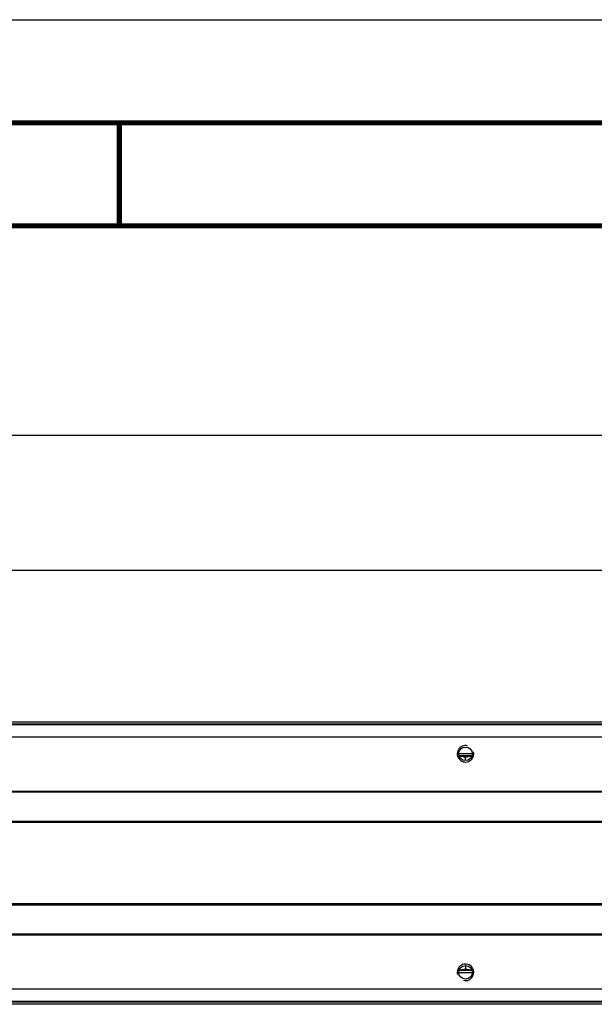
# Model space of a CAD drawing. Header units: millimetres. Extents: x 0 to 420, y 0 to 297.
# Tile 97 of 114: x 263 to 291, y 249 to 297. Entities that reach past the tile are written whole.
import ezdxf

# ---------------------------------------------------------------- set-up
doc = ezdxf.new("R2010")
doc.units = ezdxf.units.MM
doc.header["$LTSCALE"] = 23.1
doc.layers.get('0').update_dxf_attribs({"linetype": 'CONTINUOUS'})
doc.layers.add('02___PRT_ALL_AXES', color=7, linetype='CONTINUOUS')
doc.layers.add('DIM_PILOTEES', color=7, linetype='CONTINUOUS')
doc.styles.get("Standard").update_dxf_attribs({"font": 'txt', "width": 0.7})
doc.dimstyles.new('DIMSTYLE_1', dxfattribs={"dimtxt": 2.5, "dimasz": 3.5, "dimexe": 2, "dimexo": 0, "dimtad": 1, "dimlfac": 5, "dimdsep": 46, "dimtxsty": 'STANDARD', "dimblk": '_FILLED', "dimblk1": '_FILLED', "dimblk2": '_FILLED', "dimcen": 0.09, "dimazin": 2, "dimtp": 0.8, "dimtm": 0.8, "dimtfac": 1, "dimtofl": 0, "dimtmove": 0, "dimatfit": 3, "dimldrblk": '_FILLED', "dimfxl": 1, "dimtolj": 1, "dimarcsym": 0})
doc.dimstyles.new('DIMSTYLE_2', dxfattribs={"dimtxt": 2.5, "dimasz": 3.5, "dimexe": 2, "dimexo": 0, "dimtad": 1, "dimdec": 0, "dimlfac": 5, "dimdsep": 46, "dimtxsty": 'STANDARD', "dimblk": '_FILLED', "dimblk1": '_FILLED', "dimblk2": '_FILLED', "dimcen": 0.09, "dimazin": 2, "dimtp": 1.2, "dimtm": 1.2, "dimtfac": 1, "dimtdec": 0, "dimtofl": 0, "dimtmove": 0, "dimatfit": 3, "dimldrblk": '_FILLED', "dimfxl": 1, "dimtolj": 1, "dimarcsym": 0})

# ---------------------------------------------------------------- blocks, each defined once
blk = doc.blocks.new('_FILLED')
at = {"color": 0, "linetype": 'BYBLOCK'}
blk.add_solid([(0, 0), (-1, 0.143), (-1, -0.143)], dxfattribs=at)
blk = doc.blocks.new('*D0')
at = {"layer": 'DIM_PILOTEES', "color": 2, "linetype": 'CONTINUOUS'}
for p, q in [((134.296, 262.193), (134.296, 272.282)), ((334.296, 262.193), (334.296, 272.282)), ((134.296, 270.282), (234.296, 270.282)), ((334.296, 270.282), (234.296, 270.282))]:
    blk.add_line(p, q, dxfattribs=at)
at = {"layer": 'DIM_PILOTEES', "color": 2, "linetype": 'CONTINUOUS', "xscale": 3.5, "yscale": 3.5, "zscale": 3.5, "rotation": 180}
blk.add_blockref('_FILLED', (134.296, 270.282), dxfattribs=at)
at = {"layer": 'DIM_PILOTEES', "color": 2, "linetype": 'CONTINUOUS', "xscale": 3.5, "yscale": 3.5, "zscale": 3.5}
blk.add_blockref('_FILLED', (334.296, 270.282), dxfattribs=at)
blk = doc.blocks.new('*D1')
at = {"layer": 'DIM_PILOTEES', "color": 2, "linetype": 'CONTINUOUS'}
for p, q in [((133.606, 254.262), (133.606, 278.834)), ((334.986, 261.262), (334.986, 278.834)), ((133.606, 276.834), (234.296, 276.834)), ((334.986, 276.834), (234.296, 276.834))]:
    blk.add_line(p, q, dxfattribs=at)
at = {"layer": 'DIM_PILOTEES', "color": 2, "linetype": 'CONTINUOUS', "xscale": 3.5, "yscale": 3.5, "zscale": 3.5, "rotation": 180}
blk.add_blockref('_FILLED', (133.606, 276.834), dxfattribs=at)
at = {"layer": 'DIM_PILOTEES', "color": 2, "linetype": 'CONTINUOUS', "xscale": 3.5, "yscale": 3.5, "zscale": 3.5}
blk.add_blockref('_FILLED', (334.986, 276.834), dxfattribs=at)

msp = doc.modelspace()

# ---------------------------------------------------------------- linework, layer by layer
at = {"color": 7, "linetype": 'CONTINUOUS'}
for p, q in [((0, 297), (420, 297)), ((25, 286.9999), (410, 286.9999)), ((234.7957, 262.9428), (333.7957, 262.9428)), ((234.7957, 262.8428), (333.7957, 262.8428)), ((334.2957, 262.7928), (234.7957, 262.7928)), ((334.2957, 262.1928), (234.7957, 262.1928)), ((284.6257, 261.3928), (283.9657, 261.3928)), ((284.2957, 261.0628), (284.2957, 261.2303)), ((333.7957, 259.5726), (234.7957, 259.5726)), ((333.7957, 259.5275), (234.7957, 259.5275)), ((333.7957, 258.1145), (234.7957, 258.1145)), ((333.7957, 258.0597), (234.7957, 258.0597)), ((234.7957, 254.126), (333.7957, 254.126)), ((234.7957, 254.0711), (333.7957, 254.0711)), ((234.7957, 252.6582), (333.7957, 252.6582)), ((234.7957, 252.6131), (333.7957, 252.6131)), ((283.9657, 250.7928), (284.6257, 250.7928)), ((284.2957, 251.1228), (284.2957, 250.9554)), ((234.7957, 249.9928), (334.2957, 249.9928)), ((234.7957, 249.3928), (334.2957, 249.3928)), ((333.7957, 249.3428), (234.7957, 249.3428)), ((333.7957, 249.2428), (234.7957, 249.2428))]:
    msp.add_line(p, q, dxfattribs=at)
at = {"color": 3, "linetype": 'CONTINUOUS'}
for p, q in [((284.6085, 261.2928), (283.9829, 261.2928)), ((283.9829, 250.8928), (284.6085, 250.8928))]:
    msp.add_line(p, q, dxfattribs=at)
at = {"color": 7, "linetype": 'CONTINUOUS', "const_width": 0.25}
for points in [[(415, 292), (20, 292)], [(267.5001, 292), (267.5001, 287)], [(25, 287), (410, 287)]]:
    msp.add_lwpolyline(points, dxfattribs=at)
at = {"color": 2, "linetype": 'CONTINUOUS'}
for centre, start, end in [((284.2957, 261.3928), 75, 15), ((284.2957, 250.7928), 255, 195)]:
    msp.add_arc(centre, 0.4, start, end, dxfattribs=at)
at = {"color": 7, "linetype": 'CONTINUOUS'}
for points, knots in [([(283.9831, 261.2921), (284.0361, 261.2899), (284.1423, 261.276), (284.245, 261.2472), (284.2957, 261.2303)], [0, 0, 0, 0, 0.4982372, 1, 1, 1, 1]), ([(284.2957, 261.2303), (284.3464, 261.2472), (284.4491, 261.276), (284.5553, 261.2899), (284.6083, 261.2921)], [0, 0, 0, 0, 0.5017628, 1, 1, 1, 1]), ([(284.2957, 250.9554), (284.245, 250.9385), (284.1423, 250.9096), (284.0361, 250.8958), (283.9831, 250.8936)], [0, 0, 0, 0, 0.5017628, 1, 1, 1, 1]), ([(284.6083, 250.8936), (284.5553, 250.8958), (284.4491, 250.9096), (284.3464, 250.9385), (284.2957, 250.9554)], [0, 0, 0, 0, 0.4982372, 1, 1, 1, 1])]:
    msp.add_open_spline(points, degree=3, knots=knots, dxfattribs=at)
at = {"layer": '02___PRT_ALL_AXES', "color": 7, "linetype": 'CONTINUOUS'}
for centre in [(284.2957, 261.3928), (284.2957, 250.7928)]:
    msp.add_circle(centre, 0.33, dxfattribs=at)

# ---------------------------------------------------------------- dimensions: what is measured, and where the dimension line sits
at = {"layer": 'DIM_PILOTEES', "color": 2, "linetype": 'CONTINUOUS'}
for base, p1, p2, dimstyle, picture, middle in [((334.9856, 276.8337), (133.6057, 254.2616), (334.9856, 261.2616), 'DIMSTYLE_2', '*D1', (230.635, 276.8337)), ((334.2957, 270.2824), (134.2957, 262.1928), (334.2957, 262.1928), 'DIMSTYLE_1', '*D0', (230.635, 270.2824))]:
    dim = msp.add_linear_dim(base=base, p1=p1, p2=p2, dimstyle=dimstyle, dxfattribs=at)
    dim.commit()
    dim.dimension.update_dxf_attribs({"geometry": picture, "text_midpoint": middle, "dimtype": 160})

doc.saveas('drawing.dxf')
